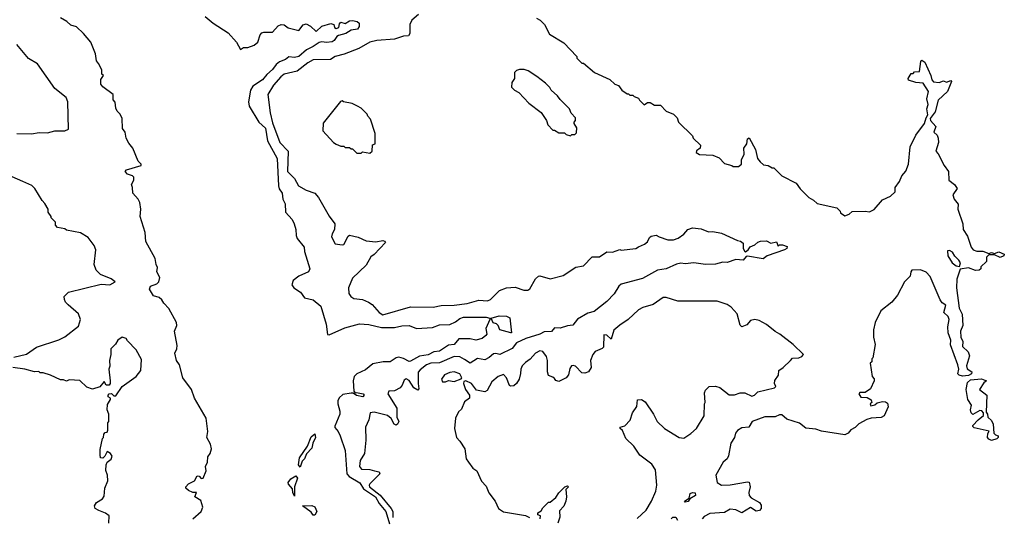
# Model space of a CAD drawing. Extents: x 2348354 to 2479840, y 460476 to 613653.
# Tile 249 of 256: x 2434144 to 2440922, y 576395 to 579819. Entities that reach past the tile are written whole.
import ezdxf

# ---------------------------------------------------------------- set-up
doc = ezdxf.new("R2010")
doc.units = 0

msp = doc.modelspace()

# ---------------------------------------------------------------- linework, layer by layer
at = {"layer": '0CON05XD'}
for points in [[(2436888.6, 579855), (2436844.5, 579815.5), (2436830, 579785), (2436830, 579725), (2436820.9, 579709.1), (2436785, 579706.9), (2436725, 579684.6), (2436603.4, 579676.6), (2436554.7, 579665.3), (2436479.3, 579620.7), (2436378.3, 579581.7), (2436315, 579565.9), (2436284.7, 579545.3), (2436165, 579542.6), (2436126.7, 579523.3), (2436055, 579464.6), (2435965, 579443.3), (2435941.1, 579425), (2435891.5, 579368.5), (2435851.8, 579305), (2435867.6, 579177.6), (2435885, 579110), (2435935.8, 578975), (2435993.1, 578915), (2435987.8, 578775), (2436035.4, 578725.4), (2436064, 578675), (2436115, 578646.9), (2436175.7, 578625.7), (2436201.2, 578595), (2436275, 578467.5), (2436313.8, 578415), (2436312, 578375), (2436294, 578345), (2436290, 578325), (2436315, 578276.7), (2436365, 578268.8), (2436375, 578273.3), (2436405, 578330), (2436415, 578337.5), (2436475, 578322.5), (2436528.3, 578298.3), (2436595, 578290), (2436645, 578300), (2436655.9, 578295.9), (2436661.2, 578285), (2436585, 578203.3), (2436562.3, 578187.7), (2436529.7, 578130.3), (2436435, 578040), (2436408, 577975), (2436410, 577935), (2436424.1, 577914.1), (2436445, 577900), (2436505, 577893.3), (2436545, 577876), (2436569.7, 577859.7), (2436618, 577805), (2436645, 577788.1), (2436835, 577843.2), (2436991.1, 577841.1)], [(2435335, 576383.8), (2435394, 576435), (2435403.8, 576465), (2435390.5, 576510.5), (2435350, 576535), (2435360, 576565), (2435335, 576566.7), (2435305, 576578.8), (2435286.7, 576595), (2435286.7, 576605), (2435305, 576626.2), (2435347.5, 576645), (2435365, 576680), (2435378.3, 576678.3), (2435393, 576663), (2435407.5, 576665), (2435426.7, 576715), (2435422.5, 576745), (2435436.7, 576775), (2435438.3, 576811.7), (2435455.9, 576834.1), (2435463.3, 576865), (2435457.7, 576897.7), (2435431.2, 576945), (2435440, 576985), (2435427.3, 577077.3), (2435346.2, 577215), (2435327.5, 577275), (2435267.5, 577355), (2435243.8, 577445), (2435224.2, 577475), (2435211.2, 577525), (2435225.8, 577555), (2435227.9, 577577.9), (2435210, 577675), (2435226.7, 577715), (2435223.8, 577735), (2435170.7, 577830.7), (2435135, 577867.5), (2435121.7, 577891.7), (2435105, 577906.7), (2435065, 577920), (2435036.7, 577965), (2435045, 577986.2), (2435088, 578002), (2435102.5, 578015), (2435107.5, 578045), (2435087.5, 578085), (2435092.5, 578115), (2435083.6, 578133.6), (2435077.5, 578175), (2435013, 578293), (2435007.5, 578355), (2434972.5, 578465), (2434976.7, 578515), (2434971.7, 578561.7), (2434960, 578585), (2434922.5, 578625), (2434920, 578665), (2434912.5, 578685), (2434930, 578715), (2434930, 578735), (2434920, 578745), (2434886.4, 578756.4), (2434870, 578775), (2434880, 578785), (2434980, 578815), (2434980, 578825), (2434960, 578845), (2434922.5, 578935), (2434895, 578970), (2434877.5, 579005), (2434870, 579045), (2434850.5, 579070.5), (2434849.3, 579139.3), (2434835, 579170), (2434815, 579190), (2434805, 579210), (2434801.7, 579251.7), (2434788.3, 579268.3), (2434786.7, 579305), (2434717, 579357), (2434702, 579375), (2434702, 579408), (2434720, 579435), (2434710, 579445), (2434710, 579475), (2434687, 579517), (2434672.5, 579535), (2434666.7, 579585), (2434633.3, 579665), (2434584, 579725), (2434535, 579769.4), (2434495, 579780.6), (2434467.3, 579807.3), (2434425, 579831.9)], [(2435421.7, 579841.7), (2435475, 579795.6), (2435579.7, 579729.8), (2435637.5, 579665), (2435663, 579613), (2435685, 579627.5), (2435715, 579628.8), (2435757.5, 579645), (2435782.5, 579665), (2435800, 579715), (2435811.7, 579728.3), (2435825, 579733.3), (2435885, 579733.3), (2435924.1, 579775.9), (2435945, 579786.2), (2435965, 579783.3), (2435993.1, 579763.1), (2436065, 579743.8), (2436095, 579784), (2436115, 579790.6), (2436145, 579774.4), (2436185, 579737.5), (2436225, 579774.2), (2436285, 579792), (2436306.7, 579785), (2436310, 579765), (2436321.7, 579758.3), (2436340, 579765), (2436345, 579790), (2436355, 579802.5), (2436385, 579793.3), (2436415, 579812.5), (2436435, 579813.3), (2436467, 579807), (2436480, 579795), (2436481.7, 579771.7), (2436470, 579755), (2436425, 579746.7), (2436390, 579725), (2436339.2, 579710.8), (2436327.1, 579702.9), (2436308.8, 579675), (2436295, 579668), (2436255, 579661.2), (2436225, 579666.7), (2436205, 579663.3), (2436165, 579634), (2436117.7, 579612.3), (2436065, 579565.7), (2436035, 579558), (2435995.9, 579564.1), (2435973.3, 579545), (2435931.5, 579528.5), (2435909.2, 579510.8), (2435885, 579476.7), (2435845, 579442.9), (2435815, 579405.6), (2435749.1, 579360.9), (2435732.9, 579335), (2435720, 579255), (2435724.2, 579224.2), (2435789.2, 579115), (2435835, 579072.9), (2435850.4, 578985), (2435916.2, 578865), (2435926.6, 578676.6), (2435930, 578655), (2435950.8, 578625), (2435956.2, 578585), (2435971.2, 578551.2), (2435974.2, 578494.2), (2436018.8, 578445), (2436033.3, 578415), (2436045.9, 578375.9), (2436046.2, 578335), (2436053, 578313), (2436103.3, 578255), (2436103.6, 578223.6), (2436141.2, 578105), (2436132.5, 578085), (2436065, 578053.8), (2436026.2, 578025), (2436017.1, 577995), (2436030, 577975), (2436078, 577945), (2436105.7, 577905.7), (2436165, 577891.4), (2436216.8, 577846.8), (2436254.2, 577725), (2436262, 577652), (2436275, 577650), (2436381.3, 577698.7), (2436482.7, 577727.3), (2436548.3, 577721.7), (2436635, 577701.8), (2436725, 577702.2), (2436775, 577713.1), (2436824.2, 577714.2), (2436875, 577693.3), (2436985, 577702), (2437035, 577720), (2437105, 577721.4), (2437145, 577740), (2437175, 577764), (2437198.3, 577771.7), (2437355, 577771.2), (2437380, 577765), (2437380, 577755), (2437352.5, 577695), (2437360, 577655), (2437352.5, 577645), (2437327.5, 577625), (2437285, 577613.3), (2437244.2, 577624.2), (2437167.5, 577622.5), (2437135, 577583.3), (2437095, 577578.8), (2437035, 577537.5), (2436995, 577533.1), (2436955, 577512.3), (2436897.2, 577502.7), (2436835, 577468.5), (2436825, 577466.2), (2436785, 577488.8), (2436753.1, 577496.9), (2436735, 577492), (2436695, 577464.8), (2436645.2, 577464.8), (2436575, 577450.8), (2436525, 577408.9), (2436465, 577383.1), (2436446.9, 577365), (2436439.1, 577335), (2436443.8, 577263.8), (2436452.5, 577252.5), (2436463, 577253), (2436508, 577245), (2436515.8, 577235), (2436506.8, 577223.2), (2436462.7, 577232.7), (2436439.3, 577249.3), (2436425, 577250), (2436369.1, 577240.9), (2436342.9, 577217.1), (2436334, 577196), (2436333.8, 577175), (2436347.3, 577125), (2436346.7, 577105), (2436313, 577023), (2436313, 577013), (2436336.7, 576985), (2436351.2, 576955), (2436383.8, 576855), (2436396.8, 576695), (2436412.2, 576675), (2436485, 576631.8), (2436511, 576591), (2436593, 576535), (2436619.2, 576489.2), (2436663.9, 576435), (2436690.8, 576350.8)], [(2437700.7, 579830.7), (2437726.4, 579816.4), (2437756.4, 579786.4), (2437790.7, 579720.7), (2437889.3, 579659.3), (2437980, 579565), (2437980, 579555), (2438015, 579520), (2438025, 579520), (2438100, 579455), (2438207, 579407), (2438240, 579375), (2438266.4, 579366.4), (2438290, 579335), (2438325, 579310), (2438335, 579310), (2438345, 579300), (2438365, 579300), (2438375, 579290), (2438405, 579280), (2438410, 579265), (2438443, 579233), (2438465, 579250), (2438485, 579250), (2438515, 579230), (2438555, 579230), (2438595, 579190), (2438645, 579170), (2438670, 579145), (2438680, 579115), (2438775, 579020), (2438780, 579005), (2438830, 578955), (2438827.5, 578935), (2438803.6, 578916.4), (2438800, 578905), (2438825, 578892.5), (2438916.4, 578886.4), (2438958.3, 578868.3), (2438995, 578830), (2439047, 578817), (2439055, 578810), (2439091.7, 578808.3), (2439112.5, 578825), (2439113.3, 578855), (2439130.8, 578895), (2439128.8, 578935), (2439148.8, 578965), (2439155, 579000), (2439167, 579007), (2439208.8, 578925), (2439224.1, 578864.1), (2439240.7, 578840.7), (2439265, 578820), (2439297, 578817), (2439325, 578800), (2439335, 578800), (2439390, 578745), (2439490, 578695), (2439517.5, 578655), (2439576.1, 578596.1), (2439608.3, 578578.3), (2439635, 578553.3), (2439770, 578525), (2439792.5, 578502.5), (2439795, 578490), (2439825, 578470), (2439855, 578480), (2439875, 578500), (2439965, 578502.5), (2439995, 578497.5), (2440026.4, 578513.6), (2440085, 578580), (2440140, 578605), (2440170, 578635), (2440170, 578665), (2440200, 578705), (2440217.5, 578745), (2440245, 578777.5), (2440262.5, 578825), (2440273.3, 578945), (2440313.3, 579025), (2440374, 579106), (2440384.2, 579145), (2440396.1, 579163.9), (2440390, 579205), (2440398.8, 579235), (2440390, 579275), (2440401.2, 579325), (2440365, 579383.3), (2440312.5, 579387.5), (2440263, 579403), (2440260, 579415), (2440281.7, 579448.3), (2440295, 579450), (2440305, 579460), (2440338.3, 579461.7), (2440348.3, 579531.7), (2440355, 579540), (2440376.1, 579526.1), (2440417.5, 579435), (2440423.3, 579405), (2440435, 579392.5), (2440475, 579387.5), (2440505, 579397.5), (2440525, 579390), (2440555, 579400), (2440560, 579395), (2440532.5, 579325), (2440467.5, 579265), (2440446.2, 579185), (2440411.7, 579138.3), (2440413.3, 579125), (2440451.2, 579085), (2440437.5, 579045), (2440460, 579025), (2440467.5, 579005), (2440470, 578975), (2440450, 578915), (2440467, 578897), (2440507.5, 578815), (2440537.5, 578775), (2440540, 578715), (2440580, 578685), (2440597, 578657), (2440567.5, 578615), (2440577.5, 578585), (2440605, 578550), (2440603.3, 578515), (2440636.2, 578415), (2440638.8, 578375), (2440669.5, 578329.5), (2440693.3, 578255), (2440707.5, 578235), (2440733, 578227), (2440775, 578226.7), (2440815, 578210), (2440835, 578217.5), (2440855, 578210), (2440885, 578222.5), (2440922.5, 578205), (2440920, 578195), (2440895, 578183.8), (2440855, 578200), (2440815, 578200), (2440805, 578190), (2440800, 578185), (2440800, 578155), (2440761.7, 578118.3), (2440760, 578105), (2440750, 578095), (2440723.9, 578093.9), (2440675, 578112.5), (2440618.3, 578101.7), (2440596.4, 578033.6), (2440592.9, 577975), (2440612, 577835), (2440632.7, 577792.7), (2440636.2, 577715), (2440620, 577675), (2440622.5, 577635), (2440637.5, 577605), (2440635, 577570), (2440673.6, 577533.6), (2440682.5, 577505), (2440662.3, 577437.7), (2440666, 577416), (2440700, 577395), (2440697.7, 577382.3), (2440675, 577371.2), (2440635, 577366.2), (2440612.3, 577372.3), (2440603, 577383), (2440610, 577415), (2440603.3, 577445), (2440551.7, 577581.7), (2440553.3, 577615), (2440537.1, 577665), (2440534.4, 577705), (2440544, 577755), (2440535.8, 577775.8), (2440506.7, 577805), (2440520, 577855), (2440495, 577871.2), (2440480.9, 577890.9), (2440412.8, 578052.8), (2440385, 578081.4), (2440345, 578098.1), (2440285, 578096), (2440278, 578085), (2440273.8, 578055), (2440236.2, 578015), (2440187.3, 577922.7), (2440147.5, 577875), (2440072.5, 577815), (2440032.5, 577735), (2440022.5, 577685), (2440022.5, 577635), (2440032.5, 577585), (2440017, 577493), (2440010, 577485), (2440010, 577465), (2440000, 577455), (2440012.5, 577365), (2440026.7, 577346.7), (2440027.5, 577335), (2440001.7, 577278.3), (2439965, 577253.3), (2439926.7, 577253.3), (2439921.2, 577245), (2439935, 577221.2), (2439979.3, 577219.3), (2440005, 577202.5), (2440010, 577185), (2440000, 577175), (2440003, 577163), (2440031.7, 577168.3), (2440048.3, 577181.7), (2440085, 577192.5), (2440105, 577190), (2440119.3, 577179.3), (2440122.5, 577155), (2440095, 577092.5), (2440075, 577082.5), (2440005, 577077.5), (2439975, 577067.5), (2439921.7, 577038.3), (2439896.1, 577013.9), (2439865, 576997.5), (2439846.4, 576973.6), (2439825, 576963.3), (2439665, 576987.5), (2439625, 577002.5), (2439555, 577007.5), (2439511.7, 577041.7), (2439425, 577071.2), (2439391.2, 577101.2), (2439375, 577100.8), (2439345, 577086.2), (2439274.3, 577085.7), (2439186.2, 577055), (2439162.5, 577015), (2439115, 577011.4), (2439086.6, 576993.4), (2439072, 576975), (2439065.9, 576944.1), (2439040, 576905), (2439023, 576817), (2439013.6, 576796.4), (2438986.7, 576775), (2438936.2, 576685), (2438946.7, 576635), (2438975, 576616), (2439035, 576618), (2439155, 576640), (2439166.1, 576636.1), (2439172, 576605), (2439163.8, 576565), (2439166.7, 576545), (2439179.3, 576529.3), (2439237.7, 576497.7), (2439247.5, 576477.5), (2439248.8, 576455), (2439237.8, 576442.2), (2439215, 576437.5), (2439175, 576462.5), (2439115, 576426.2), (2439075, 576446.2), (2439035, 576451.2), (2438995, 576428.8), (2438895, 576420.8), (2438855, 576400.8), (2438841.9, 576385)], [(2434125, 579036.7), (2434225, 579033.3), (2434277, 579043), (2434335, 579041.2), (2434385, 579053.3), (2434455, 579053.3), (2434480, 579065), (2434475.8, 579255), (2434464.4, 579284.4), (2434385, 579346.7), (2434265.9, 579515.9), (2434205, 579552.5), (2434125, 579647.5)], [(2437935, 579020), (2437945, 579030), (2437965, 579030), (2437978.3, 579041.7), (2437980, 579075), (2437960, 579105), (2437960, 579115), (2437970, 579125), (2437970, 579145), (2437940, 579175), (2437930, 579205), (2437865, 579270), (2437846.4, 579296.4), (2437802.5, 579335), (2437793, 579353), (2437763, 579383), (2437705, 579427.5), (2437645, 579466.7), (2437616.4, 579476.4), (2437585, 579477.5), (2437565, 579470), (2437550, 579455), (2437550, 579415), (2437533, 579387), (2437530, 579355), (2437550, 579335), (2437579.3, 579319.3), (2437650, 579245), (2437735, 579180), (2437770, 579125), (2437780, 579095), (2437815, 579060), (2437825, 579060), (2437855, 579040), (2437895, 579040), (2437905, 579030), (2437935, 579020)], [(2436555, 578900), (2436570, 578915), (2436571.7, 578958.3), (2436590, 578965), (2436590, 579035), (2436560, 579135), (2436540, 579155), (2436535, 579170), (2436495, 579210), (2436470, 579225), (2436431.7, 579241.7), (2436373, 579253), (2436365, 579260), (2436353, 579257), (2436233, 579107), (2436230, 579055), (2436303.6, 578973.6), (2436323, 578963), (2436355, 578950), (2436375, 578950), (2436385, 578940), (2436415, 578940), (2436425, 578930), (2436435, 578930), (2436465, 578900), (2436495, 578900), (2436505, 578910), (2436555, 578900)], [(2434103.6, 577496.4), (2434191.7, 577518.3), (2434260, 577565), (2434413.6, 577616.4), (2434455, 577637.5), (2434549.3, 577710.7), (2434562.5, 577755), (2434547.5, 577795), (2434477, 577857), (2434460, 577875), (2434453, 577893), (2434450, 577915), (2434480, 577945), (2434705, 578000), (2434765, 577993.8), (2434800, 578015), (2434772.5, 578035), (2434700, 578065), (2434670, 578095), (2434657.5, 578135), (2434667.5, 578235), (2434657.5, 578265), (2434615, 578320), (2434561.7, 578351.7), (2434465, 578370), (2434455, 578380), (2434405, 578390), (2434390, 578405), (2434390, 578425), (2434360, 578455), (2434360, 578465), (2434340, 578495), (2434340, 578515), (2434317.5, 578555), (2434297.5, 578575), (2434248.3, 578658.3), (2434228.3, 578678.3), (2434165, 578706.7), (2434034.1, 578764.1)], [(2436991.1, 577841.1), (2437045, 577853.3), (2437135, 577853.8), (2437225, 577866.2), (2437305, 577888.2), (2437365.4, 577884.6), (2437385, 577893.1), (2437446, 577955), (2437495, 577972.9), (2437555, 577978), (2437615, 577957.5), (2437642.3, 577957.7), (2437655, 577966.7), (2437695, 578036.7), (2437715, 578053.3), (2437725, 578056.2), (2437795, 578036.2), (2437885, 578058.6), (2437973.2, 578116.8), (2438026, 578125), (2438085, 578186.7), (2438135, 578187.5), (2438185, 578222), (2438225, 578219.2), (2438275, 578237.5), (2438285, 578233.3), (2438386.4, 578243.6), (2438403.3, 578256.7), (2438446.4, 578273.6), (2438465, 578290), (2438479.3, 578320.7), (2438490.5, 578329.5), (2438525, 578336.9), (2438545.4, 578325.4), (2438605, 578304), (2438645, 578304.3), (2438677.5, 578315), (2438715, 578342.5), (2438744, 578375), (2438775, 578387.8), (2438835, 578379.2), (2438885, 578360), (2438915, 578361.4), (2438975, 578349.2), (2439085, 578300), (2439105.9, 578295.9), (2439125, 578282.5), (2439124, 578245), (2439135, 578223.3), (2439141.7, 578221.7), (2439160, 578235), (2439172.7, 578257.3), (2439205, 578268.8), (2439225, 578288), (2439245, 578295.8), (2439285, 578296.7), (2439315, 578282.5), (2439355, 578290), (2439365, 578260), (2439375, 578270), (2439395, 578270), (2439428, 578258), (2439426.2, 578245), (2439410, 578235), (2439290, 578195), (2439263, 578173), (2439155, 578192), (2439145, 578188.8), (2439125, 578164.3), (2439075, 578169.7), (2439015, 578148.7), (2438985, 578150.9), (2438935, 578136.8), (2438865, 578135.4), (2438785, 578145.4), (2438725, 578138.9), (2438695, 578142.7), (2438665, 578137.3), (2438595, 578105.4), (2438535, 578094.5), (2438430.8, 578039.2), (2438285, 578000.4), (2438267.5, 577985), (2438237.3, 577932.7), (2438185, 577878.9), (2438099.3, 577810.7), (2438055, 577799.2), (2437985, 577759.2), (2437951.9, 577718.1), (2437915, 577712.9), (2437865, 577695.8), (2437825, 577699.2), (2437805, 577674.3), (2437755, 577670.6), (2437725, 577654.4), (2437628.8, 577625), (2437564.3, 577595), (2437534.2, 577555.8), (2437450, 577515), (2437422.5, 577522.5), (2437405, 577520.6), (2437375, 577494), (2437345, 577477.5), (2437295, 577488.8), (2437245, 577456), (2437205, 577481.8), (2437175, 577498.5), (2437135, 577501.8), (2437035, 577457.5), (2436975, 577455.4), (2436945.4, 577444.6), (2436899.8, 577410.2), (2436886.8, 577393.2), (2436886.1, 577315), (2436891.7, 577278.3), (2436885, 577270), (2436857.5, 577285), (2436825, 577335.7), (2436805, 577348), (2436790.6, 577339.4), (2436776.8, 577303.2), (2436763, 577287), (2436725, 577266.2), (2436685, 577262.5), (2436677.5, 577245), (2436739.5, 577145), (2436741.1, 577085), (2436754.4, 577055), (2436745.6, 577035), (2436735, 577028.6), (2436721.4, 577035), (2436701.4, 577075), (2436675, 577094.4), (2436585, 577117.8), (2436556.1, 577113.9), (2436548.6, 577065), (2436524.3, 577015), (2436527.8, 576925), (2436517.3, 576835), (2436487.3, 576785), (2436482.2, 576745), (2436496.4, 576726.4), (2436555, 576723.8), (2436587.5, 576715), (2436617.7, 576707.7), (2436623.3, 576695), (2436553.3, 576625), (2436549.1, 576615), (2436553.2, 576605), (2436626.3, 576546.3), (2436701.4, 576455), (2436711.9, 576435), (2436712.9, 576392.9)], [(2440615, 578120), (2440620, 578145), (2440610, 578165), (2440581.2, 578191.2), (2440565, 578220), (2440545, 578230), (2440531.7, 578228.3), (2440534, 578195), (2440563.3, 578145), (2440590, 578125), (2440615, 578120)], [(2438395, 576387.5), (2438456.2, 576445), (2438493.8, 576505), (2438524, 576575), (2438530, 576615), (2438521.7, 576721.7), (2438495, 576760), (2438413.6, 576823.6), (2438372.5, 576885), (2438317, 576937), (2438293.3, 576993.3), (2438277.5, 577005), (2438277.5, 577015), (2438310, 577025), (2438347, 577063), (2438362.5, 577115), (2438391.7, 577158.3), (2438397, 577203), (2438425, 577206.2), (2438449.5, 577189.5), (2438507.5, 577105), (2438532.5, 577055), (2438582.5, 577005), (2438685, 576943.3), (2438715, 576940), (2438765, 576972.5), (2438803, 577007), (2438857, 577093), (2438857.5, 577175), (2438862.5, 577185), (2438858.3, 577251.7), (2438865, 577270), (2438890, 577295), (2438935, 577297.5), (2438965, 577287.5), (2439028.3, 577238.3), (2439065, 577237.5), (2439105, 577252.5), (2439135, 577252.5), (2439185, 577227.5), (2439202.5, 577235), (2439225, 577257.5), (2439340, 577285), (2439350, 577295), (2439340, 577315), (2439343, 577337), (2439367, 577373), (2439370, 577405), (2439400, 577425), (2439450, 577475), (2439465, 577490), (2439507.5, 577492.5), (2439528.3, 577501.7), (2439540, 577515), (2439470, 577585), (2439376.1, 577656.1), (2439345, 577672.5), (2439285, 577722.5), (2439235, 577750), (2439205, 577756.7), (2439175, 577750), (2439150.5, 577719.5), (2439115, 577706.7), (2439105, 577717.5), (2439084.1, 577794.1), (2439041.7, 577841.7), (2439015, 577860), (2438945, 577883.3), (2438675, 577883.3), (2438595, 577906.7), (2438575, 577906.7), (2438505, 577858.8), (2438435, 577838.8), (2438405, 577823.3), (2438332.5, 577755), (2438275, 577717.5), (2438235, 577682.5), (2438215, 577620), (2438185, 577647.5), (2438165, 577650), (2438163.6, 577566.4), (2438153.6, 577556.4), (2438105, 577536.7), (2438090, 577515), (2438073, 577473), (2438077.5, 577425), (2438060, 577395), (2438035, 577387.5), (2438015, 577390), (2437970, 577435), (2437955, 577440), (2437943.6, 577436.4), (2437931.7, 577418.3), (2437921.2, 577375), (2437905.6, 577354.4), (2437855, 577330), (2437835, 577337.5), (2437825, 577350), (2437815, 577360), (2437785, 577370), (2437777.5, 577395), (2437778.6, 577475), (2437770.9, 577500.9), (2437745.6, 577535.6), (2437725, 577540.8), (2437694.6, 577525.4), (2437657.6, 577482.4), (2437625, 577460.6), (2437603.4, 577436.6), (2437592.9, 577415), (2437592.5, 577385), (2437582, 577345), (2437565, 577316.7), (2437545, 577300), (2437525, 577296.7), (2437515, 577302.5), (2437494.5, 577354.5), (2437475, 577378), (2437438.8, 577365), (2437395, 577327.5), (2437361.9, 577268.1), (2437345, 577258), (2437288.8, 577268.8), (2437253.8, 577315), (2437215, 577333.3), (2437201.2, 577328.8), (2437200, 577315), (2437212.5, 577275), (2437240, 577235), (2437240, 577215), (2437205, 577190), (2437185, 577140), (2437165, 577120), (2437143, 577077), (2437137.5, 577005), (2437150, 576945), (2437175, 576920), (2437207.5, 576865), (2437218.3, 576798.3), (2437232.5, 576775), (2437263.6, 576733.6), (2437290, 576715), (2437323, 576643), (2437355, 576610), (2437373, 576563), (2437417, 576507), (2437440, 576455), (2437475, 576432.5), (2437625, 576407.5), (2437653, 576393)], [(2437525, 577663.8), (2437450, 577685), (2437437.5, 577715), (2437426.2, 577726.2), (2437403.6, 577733.6), (2437390, 577765), (2437445, 577782), (2437495, 577778), (2437517.5, 577767.5), (2437530, 577665), (2437525, 577663.8)], [(2434756.7, 576355), (2434760, 576405), (2434735, 576423.3), (2434688.3, 576441.7), (2434662.5, 576455), (2434658.8, 576475), (2434672.3, 576497.7), (2434715, 576522.5), (2434725, 576540), (2434730, 576595), (2434750, 576645), (2434748.8, 576685), (2434736.1, 576716.1), (2434739.2, 576755), (2434745.7, 576774.3), (2434774, 576795), (2434780.8, 576815), (2434768.8, 576835), (2434745, 576847.5), (2434730, 576815), (2434717, 576803), (2434700, 576805), (2434697.5, 576825), (2434698.3, 576861.7), (2434713, 576937), (2434720, 576945), (2434723, 576967), (2434731.7, 576978.3), (2434745, 576980), (2434750, 576995), (2434750, 577045), (2434757.5, 577055), (2434756.7, 577105), (2434746.2, 577135), (2434749.3, 577170.7), (2434770, 577205), (2434770, 577215), (2434753.3, 577225), (2434753.6, 577236.4), (2434760, 577245), (2434775, 577247.5), (2434791.7, 577231.7), (2434805, 577230), (2434850, 577295), (2434946.4, 577363.6), (2434977.5, 577405), (2434981.7, 577481.7), (2434946.4, 577546.4), (2434885, 577610), (2434876.4, 577626.4), (2434850, 577635), (2434818.8, 577615), (2434804.1, 577585.9), (2434771.2, 577555), (2434772, 577515), (2434761.2, 577475), (2434763.3, 577435), (2434757.5, 577415), (2434767.5, 577335), (2434767.5, 577315), (2434760, 577305), (2434740, 577305), (2434725, 577330), (2434695, 577292.5), (2434645, 577277.5), (2434605, 577290), (2434557, 577337), (2434485, 577340), (2434465, 577332.5), (2434445, 577340), (2434425, 577340), (2434355, 577372.5), (2434305, 577390), (2434285, 577390), (2434275, 577397.5), (2434245, 577396), (2434180, 577415), (2434097.5, 577425)], [(2437075, 577327.5), (2437095, 577337.5), (2437135, 577330), (2437182.5, 577347.5), (2437187.5, 577355), (2437175, 577381.2), (2437135, 577396), (2437105, 577391.2), (2437067.5, 577375), (2437047.5, 577345), (2437055, 577327.5), (2437075, 577327.5)], [(2440835, 576922.5), (2440815, 576932.5), (2440807.5, 576945), (2440808.3, 576971.7), (2440818.3, 576988.3), (2440715, 577010), (2440705, 577020), (2440705, 577027.5), (2440743.6, 577066.4), (2440780, 577095), (2440780, 577115), (2440768.3, 577128.3), (2440755, 577130), (2440705, 577102.5), (2440694, 577114), (2440690, 577135), (2440695.8, 577165.8), (2440671.4, 577205), (2440660, 577275), (2440668, 577322), (2440689.5, 577340.5), (2440765, 577346.7), (2440800, 577335), (2440780.7, 577319.3), (2440752.5, 577275), (2440802.5, 577235), (2440798.3, 577118.3), (2440807.5, 577105), (2440810, 577085), (2440835, 577060), (2440846.4, 577036.4), (2440850, 576975), (2440861.7, 576961.7), (2440880, 576955), (2440880, 576945), (2440870, 576935), (2440835, 576922.5)], [(2436075, 576740), (2436063.8, 576755), (2436070, 576805), (2436126.1, 576883.9), (2436151.2, 576948.8), (2436175, 576970), (2436180, 576945), (2436161.2, 576905), (2436155, 576870), (2436119.3, 576830.7), (2436105, 576797.5), (2436089.3, 576780.7), (2436075, 576740)], [(2436035, 576540), (2436023.3, 576565), (2436021.7, 576591.7), (2435993.9, 576623.9), (2435992.5, 576635), (2436010.5, 576659.5), (2436045, 576680), (2436056.7, 576665), (2436036.7, 576605), (2436035, 576540)], [(2437726.7, 576385), (2437730, 576405), (2437711.7, 576411.7), (2437710, 576425), (2437735, 576440), (2437745, 576460), (2437785, 576500), (2437795, 576500), (2437835, 576532), (2437856.2, 576563.8), (2437897.5, 576605), (2437915, 576612.5), (2437922.5, 576605), (2437903.6, 576586.4), (2437907.5, 576535), (2437903.2, 576506.8), (2437889.4, 576470.6), (2437860, 576440), (2437862.2, 576395), (2437848, 576355)], [(2438725, 576500), (2438720, 576505), (2438752.5, 576527.5), (2438760.7, 576559.3), (2438775, 576566.7), (2438795, 576562.5), (2438796.2, 576545), (2438758.3, 576521.7), (2438745, 576503.8), (2438725, 576500)], [(2436175, 576410), (2436165, 576410), (2436150, 576430), (2436090, 576475), (2436155, 576476.7), (2436175, 576467.5), (2436188.8, 576435), (2436175, 576410)], [(2438629.4, 576385), (2438640, 576395), (2438660, 576395), (2438673.5, 576375)]]:
    msp.add_lwpolyline(points, dxfattribs=at)

doc.saveas('drawing.dxf')
